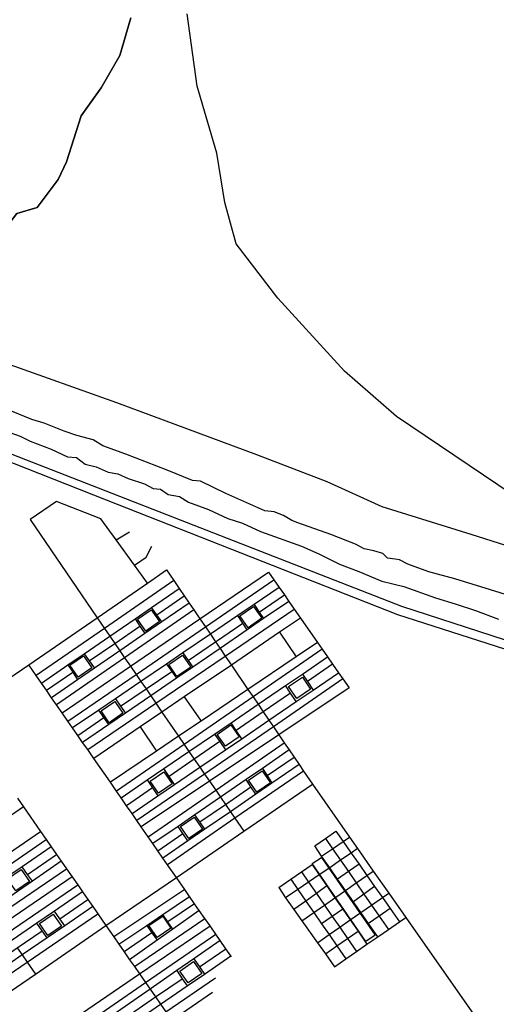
# Model space of a CAD drawing. Header units: millimetres. Extents: x 664923 to 767831, y 3118803 to 3207600.
# Tile 231 of 256: x 712034 to 713062, y 3179530 to 3181656. Entities that reach past the tile are written whole.
import ezdxf

# ---------------------------------------------------------------- set-up
doc = ezdxf.new("R2010")
doc.units = ezdxf.units.MM
for name, color, linetype in [('parks', 8, 'Continuous'), ('roads_2', 2, 'Continuous'), ('roads_3', 3, 'Continuous'), ('water', 7, 'Continuous')]:
    doc.layers.add(name, color=color, linetype=linetype)

msp = doc.modelspace()

# ---------------------------------------------------------------- linework, layer by layer
at = {"layer": 'parks'}
for points in [[(712273.91, 3181660.21), (712250.24, 3181578.43), (712209.59, 3181508.86), (712166.55, 3181448.42), (712134.93, 3181348.97), (712116.74, 3181311.1), (712071.62, 3181250.62), (712027.83, 3181237.31), (711989.01, 3181187.78), (711912.51, 3181122.56), (711787.05, 3180994.29), (711865.32, 3180965.38), (712000.15, 3180915.57), (712242.95, 3180829.47), (712544.73, 3180716.92), (712696.76, 3180659.21), (712815.17, 3180605.05), (713007.18, 3180545.15), (713218.09, 3180478.09)], [(713127.61, 3180609.93), (712847.25, 3180799.62), (712734.45, 3180896.85), (712591.09, 3181054.86), (712500.88, 3181172.1), (712476.19, 3181261.34), (712459.57, 3181367.42), (712417.08, 3181512.65), (712395.36, 3181668.69)]]:
    msp.add_lwpolyline(points, dxfattribs=at)
for points in [[(712288.26, 3180361.85), (712317.84, 3180382.18), (712335.68, 3180356.48), (712306.12, 3180336.15), (712288.26, 3180361.85)], [(712509.05, 3180368.99), (712538.61, 3180389.33), (712556.46, 3180363.64), (712526.89, 3180343.31), (712509.05, 3180368.99)], [(712142.23, 3180262.39), (712171.79, 3180282.71), (712189.64, 3180257.02), (712160.07, 3180236.69), (712142.23, 3180262.39)], [(712355.42, 3180263.71), (712384.98, 3180284.04), (712402.83, 3180258.36), (712373.26, 3180238.02), (712355.42, 3180263.71)], [(712614.21, 3180216.26), (712643.78, 3180236.6), (712661.63, 3180210.9), (712632.07, 3180190.57), (712614.21, 3180216.26)], [(712209.26, 3180164.05), (712238.82, 3180184.38), (712256.67, 3180158.68), (712227.1, 3180138.35), (712209.26, 3180164.05)], [(712459.99, 3180113.07), (712489.55, 3180133.4), (712507.39, 3180107.7), (712477.83, 3180087.38), (712459.99, 3180113.07)], [(712315.62, 3180012.06), (712345.18, 3180032.39), (712363.03, 3180006.7), (712333.46, 3179986.37), (712315.62, 3180012.06)], [(712527.8, 3180014.08), (712557.37, 3180034.41), (712575.21, 3180008.73), (712545.65, 3179988.4), (712527.8, 3180014.08)], [(712380.78, 3179914.18), (712410.35, 3179934.52), (712428.19, 3179908.83), (712398.63, 3179888.5), (712380.78, 3179914.18)], [(712685, 3179847.7), (712800.86, 3179679.73), (712781.01, 3179666.18), (712665.15, 3179834.14), (712685, 3179847.7)], [(712007.28, 3179801.26), (712036.85, 3179821.59), (712054.7, 3179795.9), (712025.13, 3179775.56), (712007.28, 3179801.26)], [(712076.52, 3179704.55), (712106.08, 3179724.89), (712123.92, 3179699.19), (712094.36, 3179678.86), (712076.52, 3179704.55)], [(712312.82, 3179700.35), (712342.39, 3179720.68), (712360.24, 3179695), (712330.67, 3179674.67), (712312.82, 3179700.35)], [(712379.66, 3179602.31), (712409.23, 3179622.65), (712427.08, 3179596.96), (712397.51, 3179576.63), (712379.66, 3179602.31)]]:
    msp.add_lwpolyline(points, close=True, dxfattribs=at)
at = {"layer": 'roads_2'}
for points in [[(710605.99, 3180570.33), (710669.01, 3180611.54), (710698.07, 3180628.94), (710891.81, 3180734.76), (710943.62, 3180764.93), (711042.42, 3180813.53), (711112.55, 3180838.21), (711173.58, 3180852.88), (711228.61, 3180857.57), (711403.69, 3180864.44), (711466.2, 3180866.2), (711523.25, 3180861.07), (711659.85, 3180840.15), (711679.12, 3180835.58), (711762.49, 3180813.07), (711855.97, 3180780.28), (712857.45, 3180390.18), (713192.39, 3180281.22)], [(713158.9, 3180271.74), (712850.09, 3180370.95), (712221.24, 3180618.52), (711850.38, 3180764.54), (711757.56, 3180796.98), (711687.13, 3180815.28), (711668.92, 3180820.02), (711659.55, 3180822.29), (711654.15, 3180823.6), (711522.26, 3180841.21), (711465.66, 3180847.12), (711402.94, 3180848.28), (711229.73, 3180840.52), (711175.63, 3180836.45), (711116.25, 3180824.6), (711049.88, 3180799.25), (710952.75, 3180750.02), (710908.62, 3180725.1), (710734.93, 3180627.01), (710665, 3180595.1), (710613.83, 3180556.92)], [(711140.08, 3179637.73), (711158.83, 3179650.29), (711174.17, 3179660.55), (711222.16, 3179692.67), (711241.9, 3179705.88), (711297.91, 3179743.36), (711307.69, 3179749.92), (711344.88, 3179775.36), (711453.22, 3179849.47), (711490.33, 3179875.06), (711601.71, 3179951.8), (711711.26, 3180025.72), (711750.38, 3180054.22), (711857.39, 3180127.96), (711901.79, 3180158.55), (712006.26, 3180230.55), (712053.56, 3180263.14), (712200.95, 3180364.68), (712309.53, 3180439.49), (712350.9, 3180468)], [(712350.9, 3180468), (712366.15, 3180445.6), (712378.21, 3180427.89), (712388.85, 3180412.27), (712399.54, 3180396.56), (712409.55, 3180381.87), (712422.88, 3180362.3), (712434.5, 3180345.22), (712445.27, 3180329.4), (712456.38, 3180313.08), (712466.14, 3180298.73), (712477.52, 3180282.03), (712490.6, 3180262.82), (712526.45, 3180210.18), (712537.41, 3180194.1), (712548.3, 3180178.09), (712559.35, 3180161.85), (712571.73, 3180143.66), (712581.24, 3180129.7), (712593.27, 3180112.02), (712604.79, 3180095.1), (712615.46, 3180079.42), (712625.81, 3180064.22), (712636.69, 3180048.26), (712646.45, 3180033.91), (712665.66, 3180005.71), (712745.65, 3179891.31), (712763.02, 3179866.47), (712796.77, 3179818.21), (712830.36, 3179770.17), (712866.81, 3179718.06), (713029.57, 3179485.31)], [(711766.49, 3179389.38), (711807.26, 3179417.32), (711916.85, 3179492.43), (712067.75, 3179595.86), (712220.02, 3179700.23), (712371.9, 3179804.34), (712517.5, 3179904.15), (712665.66, 3180005.71)], [(712028.74, 3179975.71), (712042.03, 3179956.57), (712078.65, 3179903.83), (712091.05, 3179885.97), (712101.68, 3179870.67), (712113.42, 3179853.75), (712123.45, 3179839.31), (712135.07, 3179822.57), (712146.86, 3179805.59), (712159.05, 3179788.05), (712169.2, 3179773.42), (712180.69, 3179756.87), (712191.44, 3179741.39), (712202.53, 3179725.41), (712220.02, 3179700.23), (712236.72, 3179676.18), (712247.94, 3179660.02), (712259.03, 3179644.05), (712271.05, 3179626.74), (712281.47, 3179611.73), (712292.14, 3179596.37), (712305.24, 3179577.48), (712315.27, 3179563.06), (712326.93, 3179546.26), (712337.75, 3179530.67), (712348.94, 3179514.57)]]:
    msp.add_lwpolyline(points, dxfattribs=at)
at = {"layer": 'roads_3'}
for points in [[(712309.53, 3180439.49), (712281.44, 3180478.38), (712242.05, 3180532.89), (712208.95, 3180578.72), (712113.05, 3180615.95), (712056.46, 3180577.2), (712200.95, 3180364.68)], [(712242.05, 3180532.89), (712270.55, 3180550.43)], [(712281.44, 3180478.38), (712306.94, 3180495.43), (712319.31, 3180519.46)], [(712125.4, 3180159.6), (712272.85, 3180260.07), (712422.88, 3180362.3), (712570.87, 3180463.14)], [(712570.87, 3180463.14), (712582.3, 3180446.7), (712593.61, 3180430.45), (712604.97, 3180414.12), (712614.61, 3180400.26), (712626.44, 3180383.25), (712639.73, 3180364.15), (712676.39, 3180311.41), (712686.41, 3180297.01), (712698.06, 3180280.25), (712708.91, 3180264.65), (712721.84, 3180246.04), (712731, 3180232.89), (712744.63, 3180213.28)], [(712366.15, 3180445.6), (712216.59, 3180341.91), (712069.61, 3180240.03)], [(712137.91, 3180141.56), (712284.92, 3180242.5), (712434.5, 3180345.22), (712582.3, 3180446.7)], [(712080.76, 3180223.96), (712137.73, 3180263.01), (712173.04, 3180287.23), (712228.19, 3180325.04), (712282.81, 3180362.49), (712318.6, 3180387.02), (712378.21, 3180427.89)], [(712593.61, 3180430.45), (712539.6, 3180393.67), (712504.7, 3180369.89), (712445.27, 3180329.4), (712385.83, 3180288.9), (712350.75, 3180265), (712295.38, 3180227.29), (712240.35, 3180189.81), (712204.4, 3180165.3), (712148.07, 3180126.94)], [(712614.61, 3180400.26), (712560.01, 3180362.93), (712524.97, 3180338.96), (712466.14, 3180298.73), (712407.4, 3180258.57), (712371.87, 3180234.27), (712316.57, 3180196.46), (712261.81, 3180159.01), (712225.98, 3180134.51), (712169.57, 3180095.94)], [(712329.41, 3180371.5), (712388.85, 3180412.27)], [(712550.59, 3180377.13), (712604.97, 3180414.12)], [(712399.54, 3180396.56), (712340.33, 3180355.82), (712304.1, 3180330.91), (712249.83, 3180293.57), (712194.93, 3180255.81), (712158.8, 3180230.96), (712102.68, 3180192.35)], [(712409.55, 3180381.87), (712260.22, 3180278.45), (712113.46, 3180176.82)], [(712180.52, 3180080.15), (712327.74, 3180180.21), (712477.52, 3180282.03), (712626.44, 3180383.25)], [(712340.33, 3180355.82), (712329.41, 3180371.5), (712318.6, 3180387.02)], [(712539.6, 3180393.67), (712550.59, 3180377.13), (712560.01, 3180362.93)], [(712639.73, 3180364.15), (712594.61, 3180333.49), (712490.6, 3180262.82), (712389.09, 3180193.85), (712340.88, 3180161.1), (712294.05, 3180129.28), (712193.72, 3180061.11)], [(712200.95, 3180364.68), (712216.59, 3180341.91), (712228.19, 3180325.04), (712238.93, 3180309.43), (712249.83, 3180293.57), (712260.22, 3180278.45), (712272.85, 3180260.07), (712284.92, 3180242.5), (712295.38, 3180227.29), (712306.48, 3180211.13), (712316.57, 3180196.46), (712327.74, 3180180.21), (712340.88, 3180161.1), (712376.64, 3180109.06), (712388.76, 3180091.44), (712399.14, 3180076.35), (712410.63, 3180059.63), (712422.72, 3180042.03), (712432.78, 3180027.41), (712443.48, 3180011.84), (712456.73, 3179992.55), (712467.11, 3179977.45), (712477.67, 3179962.1), (712488.58, 3179946.23), (712498.41, 3179931.93), (712517.5, 3179904.15)], [(712282.81, 3180362.49), (712293.4, 3180346.79), (712304.1, 3180330.91)], [(712524.97, 3180338.96), (712515.56, 3180353.31), (712504.7, 3180369.89)], [(712183.88, 3180271.66), (712238.93, 3180309.43), (712293.4, 3180346.79)], [(712397.24, 3180272.86), (712456.38, 3180313.08), (712515.56, 3180353.31)], [(712594.61, 3180333.49), (712630.58, 3180280.48)], [(712676.39, 3180311.41), (712630.58, 3180280.48), (712526.45, 3180210.18), (712425.38, 3180141.96), (712376.64, 3180109.06), (712329.07, 3180076.95), (712229.43, 3180009.69)], [(712686.41, 3180297.01), (712537.41, 3180194.1), (712388.76, 3180091.44), (712242.7, 3179990.55)], [(712173.04, 3180287.23), (712183.88, 3180271.66), (712194.93, 3180255.81)], [(712252.55, 3179976.35), (712308.79, 3180014.72), (712345.11, 3180039.5), (712399.14, 3180076.35), (712454.11, 3180113.84), (712489.86, 3180138.23), (712548.3, 3180178.09), (712607.32, 3180218.36), (712643.94, 3180243.33), (712698.06, 3180280.25)], [(712385.83, 3180288.9), (712397.24, 3180272.86), (712407.4, 3180258.57)], [(712490.84, 3179632.9), (712489.39, 3179634.98), (712479, 3179649.97), (712466.59, 3179667.86), (712456.9, 3179681.83), (712444.64, 3179699.5), (712433.21, 3179715.96), (712421.4, 3179732.99), (712411.24, 3179747.63), (712400.49, 3179763.13), (712389.94, 3179778.34), (712371.9, 3179804.34), (712352.92, 3179831.71), (712343.03, 3179845.96), (712332.08, 3179861.74), (712321.32, 3179877.24), (712311.25, 3179891.78), (712296.26, 3179913.37), (712286.89, 3179926.89), (712276.29, 3179942.16), (712264.48, 3179959.18), (712252.55, 3179976.35), (712242.7, 3179990.55), (712229.43, 3180009.69), (712193.72, 3180061.11), (712180.52, 3180080.15), (712169.57, 3180095.94), (712159.15, 3180110.95), (712148.07, 3180126.94), (712137.91, 3180141.56), (712125.4, 3180159.6), (712113.46, 3180176.82), (712102.68, 3180192.35), (712091.59, 3180208.35), (712080.76, 3180223.96), (712069.61, 3180240.03), (712053.56, 3180263.14)], [(712137.73, 3180263.01), (712148.15, 3180247.15), (712158.8, 3180230.96)], [(712350.75, 3180265), (712361.88, 3180248.81), (712371.87, 3180234.27)], [(712708.91, 3180264.65), (712654.58, 3180227.31)], [(712091.59, 3180208.35), (712148.15, 3180247.15)], [(712251.52, 3180173.77), (712306.48, 3180211.13), (712361.88, 3180248.81)], [(712276.29, 3179942.16), (712332.2, 3179980.29), (712367.95, 3180004.67), (712422.72, 3180042.03), (712478.29, 3180079.93), (712513.37, 3180103.86), (712571.73, 3180143.66), (712630.74, 3180183.91), (712666.99, 3180208.63), (712721.84, 3180246.04)], [(712731, 3180232.89), (712581.24, 3180129.7), (712432.78, 3180027.41), (712286.89, 3179926.89)], [(712643.94, 3180243.33), (712654.58, 3180227.31), (712666.99, 3180208.63)], [(712744.63, 3180213.28), (712593.27, 3180112.02), (712443.48, 3180011.84), (712296.26, 3179913.37)], [(712630.74, 3180183.91), (712618.22, 3180202.31), (712607.32, 3180218.36)], [(712240.35, 3180189.81), (712251.52, 3180173.77), (712261.81, 3180159.01)], [(712389.09, 3180193.85), (712425.38, 3180141.96)], [(712618.22, 3180202.31), (712559.35, 3180161.85), (712501.09, 3180121.81)], [(712225.98, 3180134.51), (712215.59, 3180149.33), (712204.4, 3180165.3)], [(712159.15, 3180110.95), (712215.59, 3180149.33)], [(712294.05, 3180129.28), (712329.07, 3180076.95)], [(712513.37, 3180103.86), (712501.09, 3180121.81), (712489.86, 3180138.23)], [(712454.11, 3180113.84), (712465.75, 3180097.52), (712478.29, 3180079.93)], [(712311.25, 3179891.78), (712456.73, 3179992.55), (712604.79, 3180095.1)], [(712465.75, 3180097.52), (712410.63, 3180059.63), (712356.37, 3180022.33)], [(712615.46, 3180079.42), (712557.48, 3180039.56), (712522.29, 3180015.38), (712467.11, 3179977.45), (712411.84, 3179939.46), (712375.69, 3179914.61), (712321.32, 3179877.24)], [(712567.67, 3180024.14), (712625.81, 3180064.22)], [(712636.69, 3180048.26), (712578.3, 3180008.03), (712543.34, 3179983.95), (712488.58, 3179946.23), (712433.64, 3179908.37), (712396.85, 3179883.03), (712343.03, 3179845.96)], [(712367.95, 3180004.67), (712356.37, 3180022.33), (712345.11, 3180039.5)], [(712557.48, 3180039.56), (712567.67, 3180024.14), (712578.3, 3180008.03)], [(712646.45, 3180033.91), (712498.41, 3179931.93), (712352.92, 3179831.71)], [(712320.41, 3179997.63), (712264.48, 3179959.18)], [(712308.79, 3180014.72), (712320.41, 3179997.63), (712332.2, 3179980.29)], [(712422.59, 3179924.13), (712477.67, 3179962.1), (712532.61, 3179999.97)], [(712543.34, 3179983.95), (712532.61, 3179999.97), (712522.29, 3180015.38)], [(712042.03, 3179956.57), (711938.74, 3179885.78), (711890.09, 3179852.44), (711842.85, 3179820.06), (711740.3, 3179749.77)], [(712433.64, 3179908.37), (712422.59, 3179924.13), (712411.84, 3179939.46)], [(712396.85, 3179883.03), (712386.15, 3179899.01), (712375.69, 3179914.61)], [(711776.63, 3179696.81), (711879.32, 3179767.2), (711926.65, 3179799.65), (711974.58, 3179832.49), (712078.65, 3179903.83)], [(712332.08, 3179861.74), (712386.15, 3179899.01)], [(712670.69, 3179872.25), (712693.5, 3179888.16), (712716.3, 3179904.07)], [(712685.33, 3179850.19), (712709.03, 3179866.34), (712731.85, 3179881.91), (712745.65, 3179891.31)], [(712716.3, 3179904.07), (712731.85, 3179881.91), (712749.29, 3179857.06), (712766.07, 3179833.16), (712783.2, 3179808.75), (712799.82, 3179785.07), (712816.85, 3179760.8), (712833.35, 3179737.29), (712853.38, 3179708.73)], [(711788.84, 3179679.02), (711938.98, 3179781.83), (712091.05, 3179885.97)], [(712101.68, 3179870.67), (712038.84, 3179827.48), (711999.86, 3179800.68), (711949.77, 3179766.25), (711893.73, 3179727.73), (711858.96, 3179703.83), (711799.74, 3179663.12)], [(712806.68, 3179676.31), (712786.89, 3179704.65), (712770.26, 3179728.49), (712753.84, 3179752.01), (712736.81, 3179776.41), (712719.73, 3179800.89), (712702.78, 3179825.17), (712685.33, 3179850.19), (712670.69, 3179872.25)], [(712693.5, 3179888.16), (712709.03, 3179866.34), (712726.34, 3179841.32), (712743.08, 3179817.15), (712760.07, 3179792.63), (712776.77, 3179768.5), (712793.37, 3179744.52), (712809.82, 3179720.76), (712829.59, 3179692.22)], [(712050.9, 3179810.88), (712113.42, 3179853.75)], [(712763.02, 3179866.47), (712749.29, 3179857.06), (712726.34, 3179841.32), (712702.78, 3179825.17), (712680.32, 3179809.77), (712657.26, 3179793.95), (712634.22, 3179778.16), (712607.72, 3179760)], [(712123.45, 3179839.31), (712061.44, 3179796.36), (712022.16, 3179769.16), (711971.88, 3179734.33), (711915.91, 3179695.57), (711881.62, 3179671.82), (711822.07, 3179630.58)], [(712061.44, 3179796.36), (712050.9, 3179810.88), (712038.84, 3179827.48)], [(712592.76, 3179782.85), (712618.67, 3179800.66), (712641.67, 3179816.48), (712664.78, 3179832.37)], [(712664.78, 3179832.37), (712680.32, 3179809.77), (712696.63, 3179786.08), (712714.14, 3179760.61), (712730.94, 3179736.19), (712747.23, 3179712.51), (712763.94, 3179688.24), (712783.31, 3179660.09)], [(712766.07, 3179833.16), (712743.08, 3179817.15), (712719.73, 3179800.89)], [(711831.56, 3179616.74), (711982.45, 3179719.06), (712135.07, 3179822.57)], [(712146.86, 3179805.59), (711994.74, 3179701.31), (711844.28, 3179598.19)], [(712641.67, 3179816.48), (712657.26, 3179793.95), (712674.01, 3179769.73), (712691.32, 3179744.7), (712708.21, 3179720.31), (712724.51, 3179696.74), (712741.27, 3179672.51), (712760.71, 3179644.41)], [(712642.7, 3179710.81), (712668.39, 3179728.72), (712691.32, 3179744.7), (712714.14, 3179760.61), (712736.81, 3179776.41), (712760.07, 3179792.63), (712783.2, 3179808.75), (712796.77, 3179818.21)], [(711855.99, 3179581.14), (712006.7, 3179684.04), (712159.05, 3179788.05)], [(712592.76, 3179782.85), (712607.72, 3179760), (712625.27, 3179735.33), (712642.7, 3179710.81), (712676.42, 3179663.39), (712693.5, 3179639.38), (712713.32, 3179611.5)], [(712618.67, 3179800.66), (712634.22, 3179778.16), (712651.36, 3179753.35), (712668.39, 3179728.72), (712685.27, 3179704.28), (712701.5, 3179680.79), (712718.26, 3179656.55), (712737.69, 3179628.42)], [(712696.63, 3179786.08), (712674.01, 3179769.73), (712651.36, 3179753.35), (712625.27, 3179735.33)], [(712799.82, 3179785.07), (712776.77, 3179768.5), (712753.84, 3179752.01)], [(712169.2, 3179773.42), (712108.61, 3179731.62), (712071.1, 3179705.75), (712017.34, 3179668.67), (711961.56, 3179630.19), (711925.47, 3179605.3), (711867.05, 3179565.01)], [(712389.94, 3179778.34), (712236.72, 3179676.18)], [(712247.94, 3179660.02), (712308.06, 3179700.65), (712342.66, 3179724.04), (712400.49, 3179763.13)], [(712676.42, 3179663.39), (712701.5, 3179680.79), (712724.51, 3179696.74), (712747.23, 3179712.51), (712770.26, 3179728.49), (712793.37, 3179744.52), (712816.85, 3179760.8), (712830.36, 3179770.17)], [(712191.44, 3179741.39), (712131.13, 3179700.03), (712093, 3179673.89), (712039.24, 3179637.04), (711982.71, 3179598.28), (711946.54, 3179573.5), (711888.53, 3179533.73)], [(712120.24, 3179715.31), (712180.69, 3179756.87)], [(712411.24, 3179747.63), (712353.57, 3179708.38)], [(711899.07, 3179518.35), (712050.08, 3179621.39), (712202.53, 3179725.41)], [(712131.13, 3179700.03), (712120.24, 3179715.31), (712108.61, 3179731.62)], [(712421.4, 3179732.99), (712364.47, 3179692.76), (712330.54, 3179668.79), (712271.05, 3179626.74)], [(712364.47, 3179692.76), (712353.57, 3179708.38), (712342.66, 3179724.04)], [(712730.94, 3179736.19), (712708.21, 3179720.31), (712685.27, 3179704.28)], [(712833.35, 3179737.29), (712809.82, 3179720.76), (712786.89, 3179704.65)], [(712093, 3179673.89), (712082.4, 3179689.31), (712071.1, 3179705.75)], [(712093.55, 3179460.25), (712137.76, 3179490.55), (712292.14, 3179596.37), (712444.64, 3179699.5)], [(712281.47, 3179611.73), (712433.21, 3179715.96)], [(712308.06, 3179700.65), (712319.13, 3179684.95), (712330.54, 3179668.79)], [(712713.32, 3179611.5), (712737.69, 3179628.42), (712760.71, 3179644.41), (712783.31, 3179660.09), (712806.68, 3179676.31), (712829.59, 3179692.22), (712853.38, 3179708.73), (712866.81, 3179718.06)], [(711972.47, 3179613.74), (712028.64, 3179652.34), (712082.4, 3179689.31)], [(712151.02, 3179471.39), (712305.24, 3179577.48), (712456.9, 3179681.83)], [(712319.13, 3179684.95), (712259.03, 3179644.05)], [(712693.5, 3179639.38), (712718.26, 3179656.55), (712741.27, 3179672.51), (712763.94, 3179688.24)], [(712466.59, 3179667.86), (712409.68, 3179628.44), (712373.14, 3179603.14), (712315.27, 3179563.06), (712252.12, 3179519.32), (712216.45, 3179494.61), (712161.36, 3179456.47)], [(712028.64, 3179652.34), (712039.24, 3179637.04), (712050.08, 3179621.39), (712067.75, 3179595.86)], [(712183.46, 3179424.54), (712238.68, 3179462.52), (712274.04, 3179486.85), (712337.75, 3179530.67), (712395.05, 3179570.08), (712432.53, 3179595.86), (712489.39, 3179634.98)], [(712421.89, 3179611.03), (712479, 3179649.97)], [(712409.68, 3179628.44), (712421.89, 3179611.03), (712432.53, 3179595.86)], [(712373.14, 3179603.14), (712384.71, 3179585.68), (712395.05, 3179570.08)], [(712193.87, 3179409.52), (712348.94, 3179514.57), (712456.68, 3179587.55)], [(712263.25, 3179502.84), (712326.93, 3179546.26), (712384.71, 3179585.68)], [(712450.04, 3179556.24), (712361.94, 3179495.85), (712207.43, 3179389.93), (712057.62, 3179287.26), (711908.15, 3179184.81)]]:
    msp.add_lwpolyline(points, dxfattribs=at)
at = {"layer": 'water'}
for points in [[(711998.1, 3181838.73), (711597.7, 3181259.93), (711598.73, 3181198.2), (711531.74, 3181198.24), (711521.73, 3181056.21), (711555.42, 3181043.06), (711616.47, 3181029.57), (711709.15, 3181006.22), (711787.05, 3180994.29), (711787.05, 3180994.29), (711912.51, 3181122.56), (711989.01, 3181187.78), (712027.83, 3181237.31), (712071.62, 3181250.62), (712116.74, 3181311.1), (712134.93, 3181348.97), (712166.55, 3181448.42), (712209.59, 3181508.86), (712250.24, 3181578.43), (712273.91, 3181660.21)], [(713103.4, 3180408.66), (713050.1, 3180424.92), (712972.88, 3180448.64), (712916.63, 3180463.88), (712871.25, 3180480.3), (712853.74, 3180489.83), (712843.81, 3180491.13), (712827.42, 3180493.79), (712817.83, 3180503.46), (712797.91, 3180509.5), (712777.03, 3180513.55), (712758.51, 3180524.06), (712705.62, 3180544.77), (712633.85, 3180569.58), (712620.87, 3180574.77), (712602.85, 3180585.27), (712582.89, 3180593.29), (712562.53, 3180595.87), (712478.64, 3180632.78), (712423.67, 3180659.86), (712406.8, 3180661.02), (712351.9, 3180683.68), (712262.61, 3180718.02), (712213.25, 3180735.84), (712192.69, 3180749.27), (712157.37, 3180757.98), (712129.95, 3180767.34), (712086.53, 3180785.27), (712060.14, 3180793.17), (712000.26, 3180817.22)], [(712012.44, 3180764.46), (712034.87, 3180756.87), (712056.11, 3180746.17), (712101.63, 3180728.52), (712137.23, 3180711.93), (712156.43, 3180711.05), (712175.27, 3180696.6), (712198.91, 3180690.88), (712224.51, 3180679.02), (712245.62, 3180675.71), (712268.09, 3180665.65), (712302.98, 3180653.96), (712321.74, 3180643.84), (712337.87, 3180642.28), (712354.17, 3180630.88), (712378.4, 3180626.39), (712398.43, 3180614.44), (712441.45, 3180598.6), (712482.67, 3180579.02), (712514.42, 3180569.13), (712553.14, 3180550.75), (712641.65, 3180519.09), (712679.1, 3180502.54), (712724.08, 3180480.57), (712765.86, 3180464.7), (712815.15, 3180444.04), (712863.04, 3180431.99), (712930.97, 3180407.97), (712973.93, 3180395.2), (713017.54, 3180380.6), (713067.42, 3180361.8)]]:
    msp.add_lwpolyline(points, dxfattribs=at)

doc.saveas('drawing.dxf')
